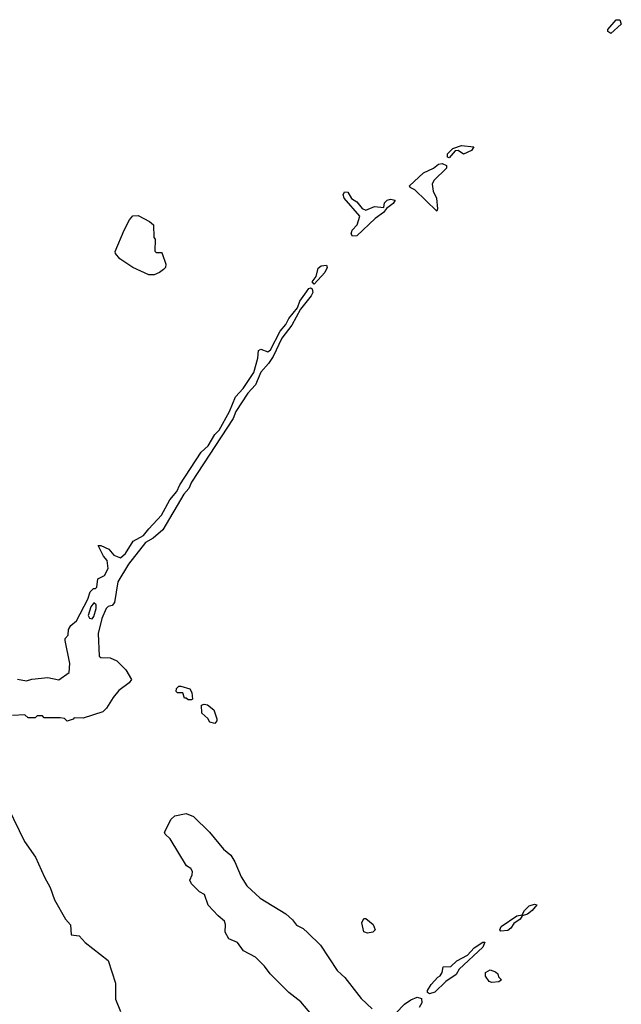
# Model space of a CAD drawing. Extents: x 2386897 to 2565480, y 579156 to 761880.
# Tile 121 of 191: x 2455608 to 2458994, y 710186 to 715731. Entities that reach past the tile are written whole.
import ezdxf

# ---------------------------------------------------------------- set-up
doc = ezdxf.new("R2010")
doc.units = 0

msp = doc.modelspace()

# ---------------------------------------------------------------- linework, layer by layer
at = {"layer": '0CON10XD'}
for points in [[(2458935, 715652.7), (2458917.1, 715665), (2458917.5, 715675), (2458965, 715730), (2458985, 715730.8), (2458993.6, 715705), (2458935, 715652.7)], [(2458025, 714952.2), (2458015, 714956.7), (2458015.6, 714975), (2458045, 715005.7), (2458095, 715022.3), (2458163.3, 715015), (2458151.1, 714995), (2458105, 714974.5), (2458075, 714994.4), (2458058.1, 714991.9), (2458025, 714952.2)], [(2457955, 714652), (2457832.4, 714772.4), (2457806.2, 714785), (2457801.4, 714795), (2457880.7, 714869.3), (2457936.1, 714893.9), (2457965, 714917.3), (2457985, 714920.9), (2458009.8, 714909.8), (2458010.5, 714895), (2457939.4, 714825), (2457929.2, 714805), (2457934.4, 714765), (2457954.4, 714725), (2457960, 714665), (2457955, 714652)], [(2457481.4, 714511.4), (2457472.9, 714525), (2457479.2, 714545), (2457507.5, 714575), (2457521.8, 714625), (2457434.4, 714725), (2457428.1, 714745), (2457435, 714761.2), (2457455, 714758.8), (2457474.5, 714724.5), (2457505, 714704.3), (2457535, 714666.9), (2457555, 714659.2), (2457605, 714679.4), (2457656.2, 714673.8), (2457660.5, 714699.5), (2457675, 714714.5), (2457695, 714719.6), (2457720, 714715), (2457710.5, 714695), (2457671.9, 714668.1), (2457655.7, 714645), (2457608, 714612), (2457505, 714514.6), (2457481.4, 714511.4)], [(2456365, 714293.8), (2456335, 714294.4), (2456245, 714335.6), (2456170.6, 714385), (2456146, 714415), (2456144.2, 714425), (2456195, 714545.8), (2456225, 714603.8), (2456245, 714625.5), (2456275, 714628.1), (2456338.8, 714595), (2456361.2, 714575), (2456362.5, 714505), (2456370, 714495), (2456368.3, 714428.3), (2456375, 714420), (2456405, 714420), (2456410, 714415), (2456430, 714355), (2456427.5, 714335), (2456417.5, 714325), (2456395, 714306.7), (2456365, 714293.8)], [(2457265, 714242.5), (2457252.9, 714255), (2457275.8, 714284.2), (2457287.8, 714332.2), (2457305, 714344.5), (2457335, 714348.8), (2457338.5, 714335), (2457325, 714306.9), (2457265, 714242.5)], [(2455595, 712017.5), (2455645, 712007.5), (2455675, 712016.7), (2455765, 712026.7), (2455827, 712013), (2455886.7, 712055), (2455890, 712105), (2455862.5, 712235), (2455863, 712247), (2455880, 712265), (2455883, 712297), (2455895, 712320), (2455927.5, 712345), (2455991.7, 712468.3), (2456005, 712510), (2456022.5, 712527.5), (2456035, 712527.5), (2456042.5, 712535), (2456047.5, 712582.5), (2456085, 712601.2), (2456105, 712640), (2456100, 712685), (2456080, 712710), (2456050, 712770), (2456065, 712770), (2456110, 712750), (2456136.7, 712715), (2456175, 712700), (2456203.8, 712725), (2456246.4, 712793.6), (2456305, 712826.7), (2456335, 712864), (2456405, 712940), (2456453.1, 713026.9), (2456491.4, 713075), (2456507.9, 713112.1), (2456629.5, 713295), (2456668.4, 713331.6), (2456705.7, 713395), (2456730, 713420), (2456788.6, 713525), (2456822.2, 713607.8), (2456865.9, 713654.1), (2456925.6, 713745), (2456947.3, 713825), (2456951.7, 713868.3), (2456965, 713876), (2457005, 713861.4), (2457018.5, 713871.5), (2457073.3, 713976.7), (2457106, 714014), (2457121.6, 714048.4), (2457170.9, 714109.1), (2457184.4, 714145), (2457221.1, 714198.9), (2457235, 714217.1), (2457245, 714220.8), (2457254.4, 714214.4), (2457256.9, 714195), (2457247.5, 714175), (2457188.3, 714101.7), (2457139.9, 714010.1), (2457083.1, 713936.9), (2457033.3, 713835), (2457007.9, 713795), (2456964.1, 713745.9), (2456935.5, 713675), (2456891.3, 713628.7), (2456824.6, 713525.4), (2456808.2, 713485), (2456573.6, 713126.4), (2456558.8, 713091.2), (2456531.3, 713058.7), (2456412.2, 712857.8), (2456358.2, 712811.8), (2456315, 712786.7), (2456219.4, 712665), (2456160, 712565), (2456140.7, 712449.3), (2456128.3, 712431.7), (2456105, 712425.8), (2456095, 712416), (2456070.7, 712359.3), (2456050, 712275), (2456055, 712147.5), (2456065, 712140), (2456117, 712137), (2456155, 712120), (2456205, 712070), (2456237.5, 712015), (2456223, 711997), (2456166.1, 711953.9), (2456133.3, 711915), (2456096.1, 711853.9), (2456075, 711832.5), (2455965, 711797.5), (2455915, 711800), (2455908.3, 711791.7), (2455875, 711780), (2455860, 711795), (2455835, 711800), (2455745, 711800), (2455735, 711810), (2455705, 711810), (2455695, 711800), (2455655, 711800), (2455636.1, 711816.1), (2455566.4, 711813.6)], [(2456015, 712357.5), (2456025, 712370), (2456037.5, 712415), (2456038, 712435), (2456025, 712446.7), (2456007.5, 712425), (2455992.5, 712375), (2456000.7, 712360.7), (2456015, 712357.5)], [(2456575, 711900), (2456555, 711900), (2456545, 711910), (2456535, 711910), (2456525, 711940), (2456495, 711940), (2456488.3, 711948.3), (2456490, 711965), (2456503, 711977), (2456515, 711977.5), (2456565, 711963.3), (2456577, 711943), (2456580, 711905), (2456575, 711900)], [(2456705, 711767.5), (2456677.5, 711775), (2456666.4, 711796.4), (2456633.3, 711825), (2456630, 711870), (2456645, 711876.7), (2456665, 711873.3), (2456700, 711845), (2456717, 711793), (2456717, 711783), (2456705, 711767.5)], [(2455542.7, 711292.7), (2455635, 711103.3), (2455696.7, 711015), (2455747, 710903), (2455779.2, 710845), (2455802.9, 710775), (2455865.6, 710665.6), (2455893.9, 710633.9), (2455897, 710577), (2455942.5, 710572.5), (2455976.7, 710535), (2456105, 710432.5), (2456146.2, 710305), (2456146.2, 710215), (2456174.2, 710145)], [(2457272.8, 710102.8), (2457189.6, 710199.6), (2457122.4, 710252.4), (2457017.6, 710357.6), (2456985, 710400.8), (2456935, 710451.2), (2456867.7, 710487.7), (2456833.3, 710535), (2456784.3, 710554.3), (2456763.3, 710593.3), (2456766.2, 710635), (2456761.1, 710655), (2456724.5, 710684.5), (2456668.8, 710745), (2456647.5, 710805), (2456619.2, 710819.2), (2456574.2, 710865), (2456566, 710885), (2456578.8, 710915), (2456580, 710935), (2456570.9, 710950.9), (2456546.9, 710966.9), (2456455, 711118.8), (2456426.2, 711145), (2456422.9, 711155), (2456460.6, 711229.4), (2456481.5, 711248.5), (2456545, 711260), (2456585, 711244.5), (2456675.9, 711155.9), (2456755, 711059.5), (2456796.5, 711026.5), (2456819.1, 710989.1), (2456853.8, 710905), (2456885, 710853.5), (2456960.6, 710785), (2457105.2, 710695.2), (2457142.7, 710662.7), (2457165, 710631.8), (2457202.9, 710612.9), (2457229.7, 710589.7), (2457300, 710520), (2457395, 710377.1), (2457418.6, 710355), (2457438.2, 710338.2), (2457529.2, 710219.2), (2457591.2, 710161.2)], [(2458315, 710598), (2458309.2, 710605), (2458317.5, 710625), (2458405, 710684.2), (2458435, 710690), (2458449.2, 710715), (2458475, 710740.6), (2458505, 710751.2), (2458517.5, 710747.5), (2458492.5, 710715), (2458465, 710694.3), (2458436.2, 710683.8), (2458423.8, 710665), (2458388.9, 710641.1), (2458372, 710615), (2458355, 710602.9), (2458315, 710598)], [(2457565, 710586.7), (2457543.8, 710593.8), (2457532.5, 710645), (2457545, 710670), (2457555, 710670), (2457597.5, 710635), (2457607.5, 710605), (2457595, 710593.3), (2457565, 710586.7)], [(2457915, 710245.8), (2457903, 710253), (2457902.2, 710265), (2457922.8, 710297.2), (2457960.5, 710339.5), (2457975, 710347.5), (2457986.2, 710365), (2457991.7, 710398.3), (2458035, 710400), (2458068.3, 710431.7), (2458127.8, 710462.2), (2458165, 710504.3), (2458215, 710535.6), (2458226.2, 710536.2), (2458215, 710507.5), (2458081.2, 710385), (2458063.3, 710355), (2458006.7, 710315), (2457945, 710254.3), (2457915, 710245.8)], [(2458265, 710310), (2458250, 710315), (2458230, 710345), (2458230, 710365), (2458255, 710380), (2458285, 710370), (2458298.3, 710358.3), (2458301.7, 710341.7), (2458320, 710325), (2458305, 710312.5), (2458265, 710310)], [(2457725, 710135.7), (2457773.1, 710186.9), (2457808.7, 710211.3), (2457845, 710226), (2457869.1, 710219.1), (2457871.4, 710195), (2457855, 710168.8)]]:
    msp.add_lwpolyline(points, dxfattribs=at)

doc.saveas('drawing.dxf')
